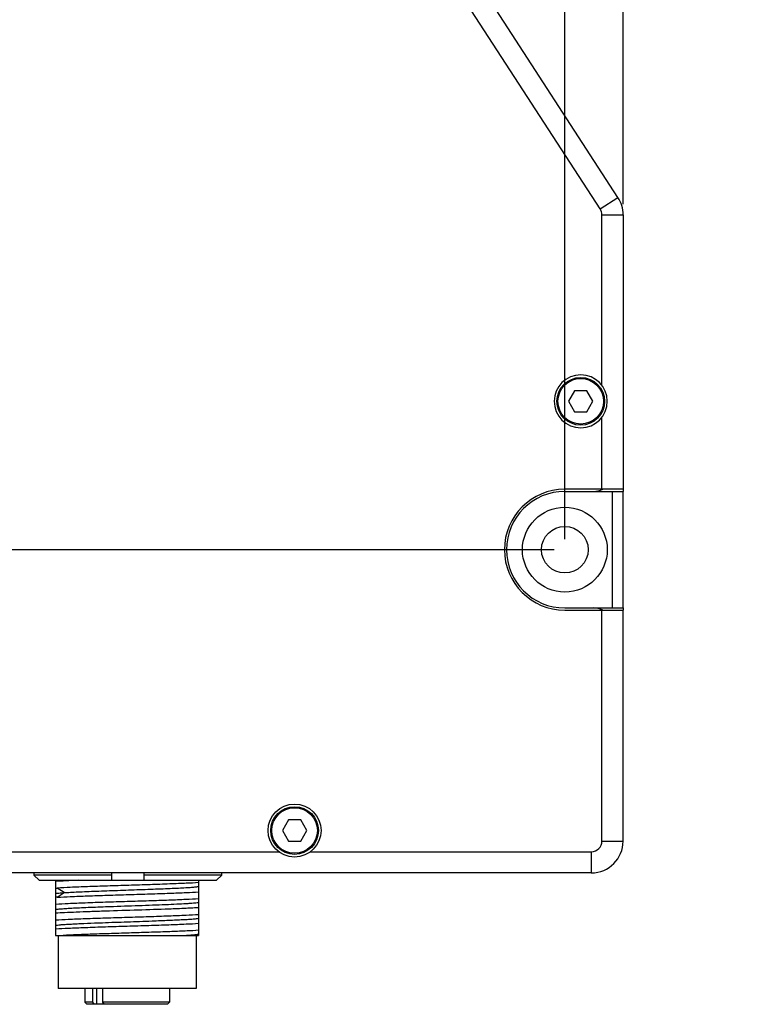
# Model space of a CAD drawing. Header units: millimetres. Extents: x 0 to 339, y 0 to 220.
# Tile 8 of 22: x 132 to 166, y 74 to 120. Entities that reach past the tile are written whole.
import ezdxf

# ---------------------------------------------------------------- set-up
doc = ezdxf.new("R2010")
doc.units = ezdxf.units.MM
doc.header["$LTSCALE"] = 23.1
doc.header["$PDMODE"] = 3
doc.header["$PDSIZE"] = 8
doc.layers.get('0').update_dxf_attribs({"linetype": 'CONTINUOUS'})
doc.layers.get('Defpoints').update_dxf_attribs({"linetype": 'CONTINUOUS'})
for name, color, linetype in [('00_COMPONENTS', 7, 'CONTINUOUS'), ('03_ALL_AXES', 7, 'CONTINUOUS'), ('09_ALL_ROUNDS', 7, 'CONTINUOUS'), ('10_ALL_CHAMFER', 7, 'CONTINUOUS'), ('20_ALL_FEATURES', 7, 'CONTINUOUS'), ('51__DRAFT_DIMS', 7, 'CONTINUOUS')]:
    doc.layers.add(name, color=color, linetype=linetype)
doc.styles.get("Standard").update_dxf_attribs({"font": '兰亭黑 GBK.TTF'})
doc.dimstyles.new('DIMSTYLE_2', dxfattribs={"dimtxt": 3, "dimasz": 3, "dimexe": 2.5, "dimexo": 0.5, "dimgap": 0.75, "dimtad": 1, "dimlfac": 2, "dimdsep": 46, "dimtxsty": 'STANDARD', "dimblk": '_FILLED', "dimblk1": '_FILLED', "dimblk2": '_FILLED', "dimcen": 0.09, "dimclrt": 3, "dimazin": 2, "dimtp": 0.1, "dimtm": 0.1, "dimtfac": 1, "dimtofl": 0, "dimtmove": 0, "dimatfit": 3, "dimldrblk": '_FILLED', "dimfxl": 1, "dimtolj": 1, "dimarcsym": 0})
doc.dimstyles.new('DIMSTYLE_3', dxfattribs={"dimtxt": 3, "dimasz": 3, "dimexe": 2.5, "dimexo": 0.5, "dimgap": 0.75, "dimtad": 1, "dimlfac": 2, "dimdsep": 46, "dimtxsty": 'STANDARD', "dimblk": '_FILLED', "dimblk1": '_FILLED', "dimblk2": '_FILLED', "dimcen": 0.09, "dimclrt": 3, "dimazin": 2, "dimtp": 0.3, "dimtm": 0.3, "dimtfac": 1, "dimtofl": 0, "dimtmove": 0, "dimatfit": 3, "dimldrblk": '_FILLED', "dimfxl": 1, "dimtolj": 1, "dimarcsym": 0})

# ---------------------------------------------------------------- blocks, each defined once
blk = doc.blocks.new('_FILLED')
at = {"color": 0, "linetype": 'ByBlock'}
blk.add_solid([(0, 0), (-1, 0.167), (-1, -0.167)], dxfattribs=at)
blk = doc.blocks.new('*D4')
at = {"layer": '51__DRAFT_DIMS', "color": 0, "lineweight": -2}
for p, q in [((102.858, 145.52), (83.357, 145.52)), ((85.857, 142.52), (85.857, 98.27)), ((157.108, 95.27), (83.357, 95.27))]:
    blk.add_line(p, q, dxfattribs=at)
at = {"layer": 'Defpoints', "color": 0}
for p in [(103.358, 145.52), (85.857, 95.27), (157.608, 95.27)]:
    blk.add_point(p, dxfattribs=at)
at = {"layer": '51__DRAFT_DIMS', "color": 0, "linetype": 'ByBlock', "lineweight": -2, "xscale": 3, "yscale": 3, "zscale": 3}
for p, rotation in [((85.857, 145.52), 89.99999999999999), ((85.857, 95.27), 270)]:
    blk.add_blockref('_FILLED', p, dxfattribs=dict(at, rotation=rotation))
at = {"layer": '51__DRAFT_DIMS', "color": 3, "insert": (81.107, 120.471), "char_height": 3, "attachment_point": 2, "rotation": 90, "line_spacing_factor": 0.9}
blk.add_mtext('\\A1;100.5', dxfattribs=at)
blk = doc.blocks.new('*D5')
at = {"layer": '51__DRAFT_DIMS', "color": 0, "lineweight": -2}
for p, q in [((157.608, 95.77), (157.608, 157.452)), ((160.358, 111.575), (160.358, 157.452)), ((154.608, 154.952), (142.826, 154.952)), ((163.358, 154.952), (166.358, 154.952))]:
    blk.add_line(p, q, dxfattribs=at)
at = {"layer": 'Defpoints', "color": 0}
for p in [(157.608, 154.952), (160.358, 111.075), (157.608, 95.27)]:
    blk.add_point(p, dxfattribs=at)
at = {"layer": '51__DRAFT_DIMS', "color": 0, "linetype": 'ByBlock', "lineweight": -2, "xscale": 3, "yscale": 3, "zscale": 3}
blk.add_blockref('_FILLED', (157.608, 154.952), dxfattribs=at)
at = {"layer": '51__DRAFT_DIMS', "color": 0, "linetype": 'ByBlock', "lineweight": -2, "xscale": 3, "yscale": 3, "zscale": 3, "rotation": 180}
blk.add_blockref('_FILLED', (160.358, 154.952), dxfattribs=at)
at = {"layer": '51__DRAFT_DIMS', "color": 3, "insert": (149.341, 159.702), "char_height": 3, "attachment_point": 3, "line_spacing_factor": 0.9}
blk.add_mtext('\\A1;5.5', dxfattribs=at)
blk = doc.blocks.new('*D6')
at = {"layer": '51__DRAFT_DIMS', "color": 0, "lineweight": -2}
for p, q in [((103.358, 146.02), (103.358, 163.474)), ((157.608, 95.77), (157.608, 163.474)), ((106.358, 160.974), (154.608, 160.974))]:
    blk.add_line(p, q, dxfattribs=at)
at = {"layer": 'Defpoints', "color": 0}
for p in [(157.608, 160.974), (103.358, 145.52), (157.608, 95.27)]:
    blk.add_point(p, dxfattribs=at)
at = {"layer": '51__DRAFT_DIMS', "color": 0, "linetype": 'ByBlock', "lineweight": -2, "xscale": 3, "yscale": 3, "zscale": 3, "rotation": 180}
blk.add_blockref('_FILLED', (103.358, 160.974), dxfattribs=at)
at = {"layer": '51__DRAFT_DIMS', "color": 0, "linetype": 'ByBlock', "lineweight": -2, "xscale": 3, "yscale": 3, "zscale": 3}
blk.add_blockref('_FILLED', (157.608, 160.974), dxfattribs=at)
at = {"layer": '51__DRAFT_DIMS', "color": 3, "insert": (130.559, 165.724), "char_height": 3, "attachment_point": 2, "line_spacing_factor": 0.9}
blk.add_mtext('\\A1;108.5', dxfattribs=at)
blk = doc.blocks.new('*D8')
at = {"layer": '51__DRAFT_DIMS', "color": 0, "lineweight": -2}
for p, q in [((100.358, 89.314), (100.358, 169.856)), ((160.358, 111.575), (160.358, 169.856)), ((103.358, 167.356), (157.358, 167.356))]:
    blk.add_line(p, q, dxfattribs=at)
at = {"layer": 'Defpoints', "color": 0}
for p in [(160.358, 167.356), (160.358, 111.075), (100.358, 88.814)]:
    blk.add_point(p, dxfattribs=at)
at = {"layer": '51__DRAFT_DIMS', "color": 0, "linetype": 'ByBlock', "lineweight": -2, "xscale": 3, "yscale": 3, "zscale": 3, "rotation": 180}
blk.add_blockref('_FILLED', (100.358, 167.356), dxfattribs=at)
at = {"layer": '51__DRAFT_DIMS', "color": 0, "linetype": 'ByBlock', "lineweight": -2, "xscale": 3, "yscale": 3, "zscale": 3}
blk.add_blockref('_FILLED', (160.358, 167.356), dxfattribs=at)
at = {"layer": '51__DRAFT_DIMS', "color": 3, "insert": (130.469, 172.106), "char_height": 3, "attachment_point": 2, "line_spacing_factor": 0.9}
blk.add_mtext('\\A1;120', dxfattribs=at)

msp = doc.modelspace()

# ---------------------------------------------------------------- linework, layer by layer
at = {"layer": '00_COMPONENTS'}
for p, q in [((158.069, 102.7698), (157.7803, 102.2698)), ((158.6463, 102.7698), (158.069, 102.7698)), ((158.935, 102.2698), (158.6463, 102.7698)), ((157.7803, 102.2698), (158.069, 101.7698)), ((158.6463, 101.7698), (158.935, 102.2698)), ((158.069, 101.7698), (158.6463, 101.7698)), ((144.569, 82.5198), (144.2803, 82.0198)), ((145.1463, 82.5198), (144.569, 82.5198)), ((145.435, 82.0198), (145.1463, 82.5198)), ((144.2803, 82.0198), (144.569, 81.5198)), ((145.1463, 81.5198), (145.435, 82.0198)), ((144.569, 81.5198), (145.1463, 81.5198)), ((132.5521, 80.0198), (132.5521, 79.9198)), ((136.2391, 79.9198), (132.5521, 79.9198)), ((132.5521, 79.9198), (132.8058, 79.6698)), ((136.2391, 79.6698), (136.2391, 80.0198)), ((137.7391, 80.0198), (137.7391, 79.6698)), ((141.4262, 79.9198), (137.7391, 79.9198)), ((141.1724, 79.6698), (141.4262, 79.9198)), ((141.4262, 79.9198), (141.4262, 80.0198)), ((132.8058, 79.6698), (141.1724, 79.6698)), ((133.5827, 79.6698), (133.5827, 77.0698)), ((140.3327, 79.6698), (140.3327, 77.0698)), ((133.9854, 79.0875), (133.6595, 79.3043)), ((133.6596, 78.8707), (133.9854, 79.0875)), ((136.3093, 78.4402), (136.321, 78.4406)), ((135.4144, 77.6571), (135.4216, 77.6574)), ((135.4216, 77.6574), (135.7917, 77.6716)), ((133.5827, 77.0698), (140.3326, 77.0698)), ((133.7077, 77.0698), (133.7077, 74.5698)), ((140.2077, 77.0698), (140.2077, 74.5698)), ((140.2077, 74.5698), (133.7077, 74.5698)), ((134.9577, 74.5698), (134.9577, 73.9198)), ((135.3324, 73.9198), (135.3324, 74.5698)), ((135.5081, 74.5698), (135.5081, 73.8198)), ((135.792, 74.5698), (135.792, 73.9198)), ((138.9577, 74.5698), (138.9577, 73.9198)), ((135.3324, 73.9198), (134.9577, 73.9198)), ((135.0577, 73.8198), (134.9577, 73.9198)), ((135.4041, 73.8198), (135.3324, 73.9198)), ((138.9577, 73.9198), (135.792, 73.9198)), ((135.792, 73.9198), (135.8638, 73.8198)), ((138.8577, 73.8198), (138.9577, 73.9198)), ((138.8576, 73.8198), (135.0577, 73.8198))]:
    msp.add_line(p, q, dxfattribs=at)
for centre, radius in [((158.3577, 102.2698), 1.125), ((158.3577, 102.2698), 1.075), ((144.8577, 82.0198), 1.125), ((144.8577, 82.0198), 1.075)]:
    msp.add_circle(centre, radius, dxfattribs=at)
for points, knots in [([(134.6788, 79.6698), (134.4716, 79.6619), (134.1062, 79.6462), (133.7408, 79.6268), (133.5827, 79.6161)], [0, 0, 0, 0, 0.5665866, 1, 1, 1, 1]), ([(140.3327, 79.5608), (140.1385, 79.5473), (139.821, 79.5306), (139.3657, 79.5119), (138.7963, 79.4902), (138.0156, 79.4624), (137.0361, 79.4334), (136.0511, 79.4006), (135.1307, 79.3717), (134.3409, 79.34), (133.8653, 79.3173), (133.6596, 79.3045)], [0, 0, 0, 0, 0.0874318, 0.142807, 0.2046838, 0.3434133, 0.4937245, 0.6448958, 0.7861411, 0.9073892, 1, 1, 1, 1]), ([(133.5827, 79.2992), (133.5952, 79.3001), (133.6209, 79.3016), (133.6465, 79.3037), (133.6596, 79.3045)], [0, 0, 0, 0, 0.4902237, 1, 1, 1, 1]), ([(133.5829, 79.046), (133.6039, 79.0503), (133.6546, 79.058), (133.7886, 79.0733), (133.9018, 79.0817), (133.9854, 79.0875)], [0, 0, 0, 0, 0.158754, 0.3793822, 1, 1, 1, 1]), ([(133.6596, 78.871), (133.8653, 78.8839), (134.3408, 78.9073), (135.1308, 78.9375), (136.0511, 78.9682), (137.0362, 78.999), (138.0156, 79.0299), (138.9195, 79.0605), (139.6834, 79.0909), (140.1385, 79.1139), (140.3327, 79.1272)], [0, 0, 0, 0, 0.0926128, 0.2138596, 0.3551053, 0.5062761, 0.6565878, 0.7953169, 0.9125704, 1, 1, 1, 1]), ([(133.9854, 79.0879), (134.0835, 79.0948), (134.3008, 79.1072), (134.6552, 79.1249), (135.0634, 79.1436), (135.5157, 79.1619), (136.002, 79.1791), (136.5107, 79.1974), (137.0298, 79.2159), (137.5473, 79.2339), (138.0509, 79.2516), (138.5289, 79.27), (138.9702, 79.2881), (139.3644, 79.3058), (139.7021, 79.3232), (139.9756, 79.3412), (140.1604, 79.3567), (140.2716, 79.3699), (140.3145, 79.3766), (140.3327, 79.3803)], [0, 0, 0, 0, 0.0464304, 0.1027355, 0.1675169, 0.2392935, 0.31647, 0.3972019, 0.479581, 0.5617007, 0.641627, 0.7174731, 0.7875138, 0.8501244, 0.9037266, 0.9471532, 0.9795002, 0.9912756, 1, 1, 1, 1]), ([(133.6596, 78.871), (133.653, 78.8705), (133.6273, 78.8686), (133.6017, 78.8671), (133.5827, 78.8658)], [0, 0, 0, 0, 0.2573135, 1, 1, 1, 1]), ([(133.5827, 78.5492), (133.7814, 78.5627), (134.2479, 78.5862), (135.0311, 78.6171), (135.9572, 78.6482), (136.9576, 78.6797), (137.9581, 78.7111), (138.8842, 78.7423), (139.6674, 78.7733), (140.1339, 78.7966), (140.3327, 78.8102)], [0, 0, 0, 0, 0.0884584, 0.2074185, 0.3480752, 0.4999991, 0.6519234, 0.7925809, 0.9115409, 1, 1, 1, 1]), ([(136.321, 78.4406), (136.7708, 78.4566), (137.436, 78.4796), (138.2989, 78.5105), (138.8839, 78.5341), (139.3935, 78.5567), (139.7615, 78.5766), (140.0034, 78.5935), (140.1411, 78.6052), (140.2477, 78.6162), (140.308, 78.6252), (140.3327, 78.6303)], [0, 0, 0, 0, 0.3361422, 0.4970694, 0.6447934, 0.77339, 0.8779857, 0.9199969, 0.9545232, 0.9811977, 1, 1, 1, 1]), ([(140.3327, 78.377), (140.2429, 78.3707), (140.0441, 78.359), (139.5776, 78.3364), (138.7149, 78.3025), (137.4468, 78.2616), (136.2052, 78.2232), (135.2329, 78.1907), (134.5918, 78.1669), (134.0498, 78.1434), (133.7246, 78.126), (133.5827, 78.116)], [0, 0, 0, 0, 0.0399497, 0.0884595, 0.2074193, 0.4233233, 0.6519232, 0.759065, 0.8553696, 0.9368108, 1, 1, 1, 1]), ([(133.5827, 77.7992), (133.7814, 77.8128), (134.2479, 77.8361), (135.0311, 77.8671), (135.9572, 77.8983), (136.9577, 77.9296), (137.9581, 77.9611), (138.8842, 77.9923), (139.6674, 78.0232), (140.1339, 78.0466), (140.3327, 78.0602)], [0, 0, 0, 0, 0.0884582, 0.2074182, 0.348075, 0.499999, 0.6519233, 0.7925808, 0.9115407, 1, 1, 1, 1]), ([(133.583, 78.2959), (133.6008, 78.2995), (133.6429, 78.3061), (133.7516, 78.3192), (133.9325, 78.3347), (134.2004, 78.3521), (134.5312, 78.3693), (134.9172, 78.3871), (135.516, 78.412), (135.9853, 78.4287), (136.3093, 78.4402)], [0, 0, 0, 0, 0.0199649, 0.0467629, 0.1203109, 0.2193566, 0.3416257, 0.4841989, 0.6438661, 1, 1, 1, 1]), ([(140.3327, 77.6266), (140.1339, 77.6132), (139.6674, 77.5896), (138.8843, 77.5588), (137.9581, 77.5276), (136.9577, 77.4961), (135.9572, 77.4647), (135.0311, 77.4335), (134.2479, 77.4027), (133.7814, 77.3791), (133.5827, 77.3656)], [0, 0, 0, 0, 0.0884582, 0.2074183, 0.3480751, 0.4999989, 0.6519233, 0.7925808, 0.9115409, 1, 1, 1, 1]), ([(133.5828, 77.5461), (133.6127, 77.5523), (133.6881, 77.5624), (133.8229, 77.5755), (134.0002, 77.5889), (134.2174, 77.6026), (134.4717, 77.6165), (134.8748, 77.6356), (135.1929, 77.6484), (135.4144, 77.6571)], [0, 0, 0, 0, 0.0499527, 0.1241156, 0.2214187, 0.3404584, 0.4797842, 0.6376702, 1, 1, 1, 1]), ([(135.7917, 77.6716), (136.1824, 77.6862), (136.9636, 77.7128), (137.7448, 77.7406), (138.1352, 77.755)], [0, 0, 0, 0, 0.5001401, 1, 1, 1, 1]), ([(138.1352, 77.755), (138.3996, 77.7648), (138.7805, 77.7792), (139.2645, 77.801), (139.5721, 77.8165), (139.8349, 77.8316), (140.0483, 77.8465), (140.2088, 77.8615), (140.2978, 77.8731), (140.3327, 77.8803)], [0, 0, 0, 0, 0.360506, 0.5193247, 0.6600988, 0.7802455, 0.877898, 0.9515745, 1, 1, 1, 1]), ([(140.3327, 77.3102), (140.1524, 77.2979), (139.7321, 77.2762), (139.0273, 77.2477), (138.1921, 77.2188), (137.2792, 77.1897), (136.346, 77.1606), (135.4513, 77.1316), (134.6516, 77.1026), (134.1565, 77.0815), (133.9338, 77.0698)], [0, 0, 0, 0, 0.0846526, 0.1971605, 0.3304567, 0.4761533, 0.6250801, 0.7678624, 0.8955121, 1, 1, 1, 1]), ([(139.627, 77.0697), (139.7101, 77.0744), (139.861, 77.0834), (140.0627, 77.098), (140.2149, 77.1121), (140.2993, 77.1234), (140.3327, 77.1303)], [0, 0, 0, 0, 0.3527118, 0.6397198, 0.8559811, 1, 1, 1, 1])]:
    msp.add_open_spline(points, degree=3, knots=knots, dxfattribs=at)
at = {"layer": '03_ALL_AXES'}
for centre, radius in [((158.3577, 102.2698), 1.25), ((157.6077, 95.2698), 2.85), ((157.6077, 95.2698), 2.75)]:
    msp.add_arc(centre, radius, 90, 270, dxfattribs=at)
at = {"layer": '09_ALL_ROUNDS'}
for p, q in [((160.3577, 98.1198), (160.3577, 98.0198)), ((160.3577, 92.5198), (160.3577, 92.4198))]:
    msp.add_line(p, q, dxfattribs=at)
for centre, start, end in [((158.9577, 99.0198), 270, 295.83893), ((158.9577, 91.5198), 64.16107, 90)]:
    msp.add_arc(centre, 1, start, end, dxfattribs=at)
at = {"layer": '10_ALL_CHAMFER'}
for p, q in [((160.1157, 111.8921), (148.9303, 129.116)), ((159.277, 111.3474), (148.0916, 128.5714)), ((159.277, 111.3474), (160.1157, 111.8921)), ((159.3577, 111.0751), (160.3577, 111.0751)), ((159.3577, 103.0198), (159.3577, 111.0751)), ((160.3577, 111.0751), (160.3577, 98.1198)), ((159.3577, 98.1198), (159.3577, 101.5198)), ((160.3577, 98.1198), (157.6077, 98.1198)), ((157.6077, 98.0198), (160.3577, 98.0198)), ((159.8577, 92.5198), (159.8577, 98.0198)), ((160.3577, 92.5198), (160.3577, 98.0198)), ((157.6077, 92.5198), (160.3577, 92.5198)), ((157.6077, 92.4198), (160.3577, 92.4198)), ((159.3577, 81.5198), (159.3577, 92.4198)), ((160.3577, 81.5198), (160.3577, 92.4198)), ((159.3577, 81.5198), (160.3577, 81.5198)), ((106.2077, 81.0198), (144.1077, 81.0198)), ((145.6077, 81.0198), (158.8577, 81.0198)), ((158.8577, 81.0198), (158.8577, 80.0198)), ((158.8577, 80.0198), (106.2077, 80.0198))]:
    msp.add_line(p, q, dxfattribs=at)
msp.add_circle((144.8577, 82.0198), 1.25, dxfattribs=at)
for centre, radius, start, end in [((158.8577, 111.0751), 1.5, 0, 33), ((158.8577, 111.0751), 0.5, 0, 33), ((158.3577, 102.2698), 1.25, 270, 90), ((158.8577, 81.5198), 1.5, 270, 0), ((158.8577, 81.5198), 0.5, 270, 0)]:
    msp.add_arc(centre, radius, start, end, dxfattribs=at)
at = {"layer": '20_ALL_FEATURES'}
for radius in [2, 1.1]:
    msp.add_circle((157.6077, 95.2698), radius, dxfattribs=at)

# ---------------------------------------------------------------- dimensions: what is measured, and where the dimension line sits
at = {"layer": '51__DRAFT_DIMS'}
for base, p1, p2, picture, middle in [((160.3577, 167.3563), (100.3577, 88.8141), (160.3577, 111.0751), '*D8', (130.469, 167.3563)), ((157.6077, 160.9737), (103.3577, 145.5198), (157.6077, 95.2698), '*D6', (130.5588, 160.9737))]:
    dim = msp.add_linear_dim(base=base, p1=p1, p2=p2, dimstyle='DIMSTYLE_3', dxfattribs=at)
    dim.commit()
    dim.dimension.update_dxf_attribs({"geometry": picture, "text_midpoint": middle, "dimtype": 160})
for base, p1, angle, dimstyle, picture, middle in [((157.6077, 154.9523), (160.3577, 111.0751), 180, 'DIMSTYLE_2', '*D5', (146.4585, 154.9523)), ((85.8572, 95.2698), (103.3577, 145.5198), 270, 'DIMSTYLE_3', '*D4', (85.8572, 120.471))]:
    dim = msp.add_linear_dim(base=base, p1=p1, p2=(157.6077, 95.2698), angle=angle, dimstyle=dimstyle, dxfattribs=at)
    dim.commit()
    dim.dimension.update_dxf_attribs({"geometry": picture, "text_midpoint": middle, "dimtype": 160})

doc.saveas('drawing.dxf')
